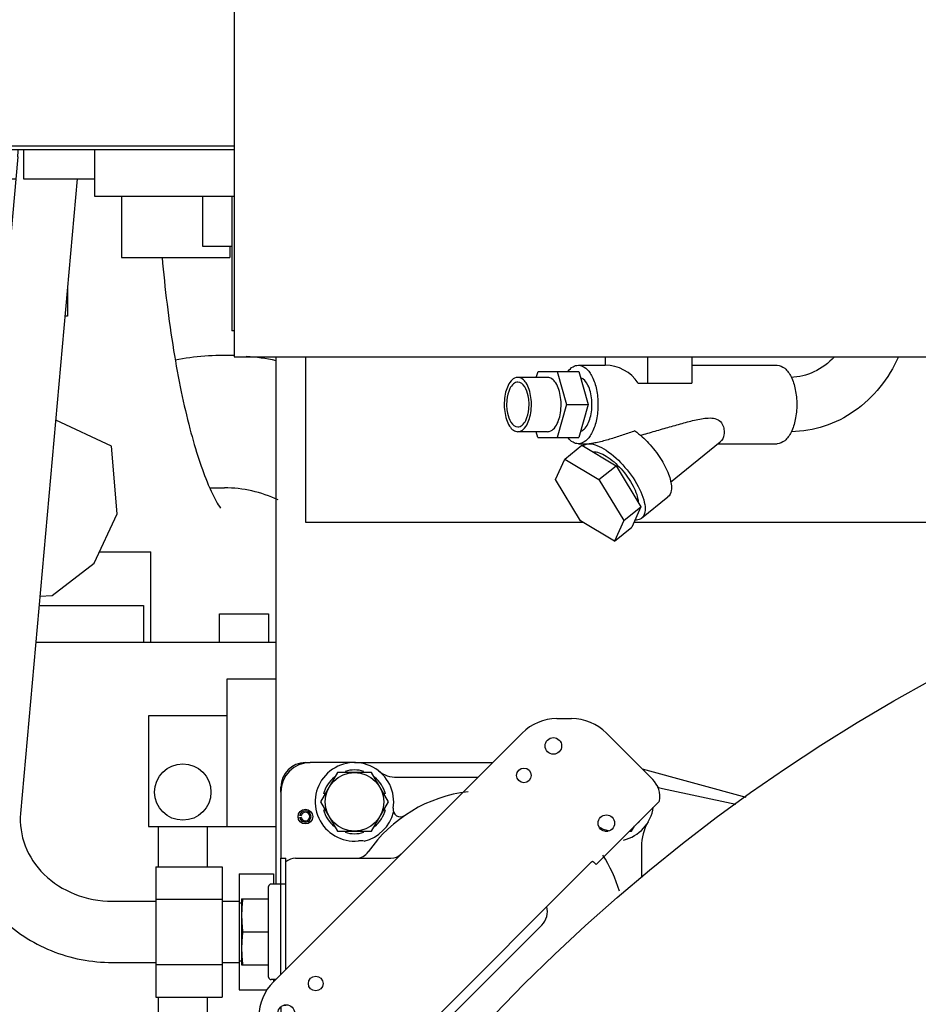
# Model space of a CAD drawing. Header units: millimetres. Extents: x 0 to 1189, y 0 to 841.
# Tile 40 of 106: x 109 to 128, y 625 to 645. Entities that reach past the tile are written whole.
import ezdxf

# ---------------------------------------------------------------- set-up
doc = ezdxf.new("R2010")
doc.units = ezdxf.units.MM
doc.header["$LTSCALE"] = 65.395
for name, color, linetype in [('1907_111013_03_PBL693', 7, 'CONTINUOUS'), ('1907_731000_02_SIMPLE1_D_ABL607', 7, 'CONTINUOUS'), ('1907_731000_02_SIMPLE1_T1_D_PBL608', 7, 'CONTINUOUS'), ('1907_733000_06_SIMPLE1_A_ABL596', 7, 'CONTINUOUS'), ('1907_733000_06_SIMPLE1_T3_A_PBL647', 7, 'CONTINUOUS'), ('1907_765000_04_SIMPLE1_A_ABL613', 7, 'CONTINUOUS'), ('1907_765000_04_SIMPLE1_T1_A_PBL614', 7, 'CONTINUOUS'), ('1907_884603_01_PBL694', 7, 'CONTINUOUS'), ('32007_040000_TLKS_KS_V_ABL588', 7, 'CONTINUOUS'), ('32007_041000_TLKS_KS_V_ABL589', 7, 'CONTINUOUS'), ('32007_042000_TLKS_KS_TL_V_ABL615', 7, 'CONTINUOUS'), ('32007_060000_TLKS_KGS_V_ABL600', 7, 'CONTINUOUS'), ('32007_061000_TLKS_KGS_V_ABL601', 7, 'CONTINUOUS'), ('32007_723600_04_SIMPLE1_T1_X_PBL699', 7, 'CONTINUOUS'), ('32007_723600_04_SIMPLE1_X_ABL698', 7, 'CONTINUOUS'), ('32007_724700_03_SIMPLE1_T1_X_PBL685', 7, 'CONTINUOUS'), ('32007_724700_03_SIMPLE1_X_ABL684', 7, 'CONTINUOUS'), ('32007_728000_02_SIMPLE1_T1_X_PBL617', 7, 'CONTINUOUS'), ('32007_728000_02_SIMPLE1_X_ABL616', 7, 'CONTINUOUS'), ('32007_833000_04_SIMPLE1_T2_X_PBL700', 7, 'CONTINUOUS'), ('32007_833000_04_SIMPLE1_X#AF2_ABL652', 7, 'CONTINUOUS'), ('32007_839200_02_SIMPLE1_T1_X_PBL714', 7, 'CONTINUOUS'), ('32007_839200_02_SIMPLE1_X_ABL713', 7, 'CONTINUOUS'), ('32007_849400_04_SIMPLE1_T2_X_PBL705', 7, 'CONTINUOUS'), ('32007_849400_04_SIMPLE1_X_ABL704', 7, 'CONTINUOUS'), ('32097_000000_TLKS_MARKETING_ABL572', 7, 'CONTINUOUS'), ('32097_030000_TLKS_ABL690', 7, 'CONTINUOUS'), ('32097_030000_TLKS_V_ABL573', 7, 'CONTINUOUS'), ('32097_100000_TLKS_V_ABL574', 7, 'CONTINUOUS'), ('32097_111000_01_SIMPLE1_T1_X_PBL587', 7, 'CONTINUOUS'), ('32097_111000_01_SIMPLE1_X_ABL586', 7, 'CONTINUOUS'), ('32097_300000_TLKS_V_ABL633', 7, 'CONTINUOUS'), ('32097_400000_TLKS_V_ABL671', 7, 'CONTINUOUS'), ('32097_481000_02_SIMPLE1_T1_X_PBL673', 7, 'CONTINUOUS'), ('32097_481000_02_SIMPLE1_X_ABL672', 7, 'CONTINUOUS'), ('32097_700000_TLKS_V_ABL644', 7, 'CONTINUOUS'), ('32097_800000_TLKS_ABL691', 7, 'CONTINUOUS'), ('32097_800000_TLKS_V_ABL651', 7, 'CONTINUOUS'), ('34007_390700_01_SIMPLE1_T1_X_PBL636', 7, 'CONTINUOUS'), ('34007_390700_01_SIMPLE1_X#AF0_ABL634', 7, 'CONTINUOUS'), ('34007_884500_01#AF0_ABL692', 7, 'CONTINUOUS'), ('D7603-A33X39-CU_PBL710', 7, 'CONTINUOUS'), ('D910-M33X2_PBL706', 7, 'CONTINUOUS'), ('I4017-M16X55_PBL696', 7, 'CONTINUOUS'), ('I4017-M16X55_PBL697', 7, 'CONTINUOUS'), ('I4017-M16X55_PBL711', 7, 'CONTINUOUS'), ('I8752-6X45_PBL695', 7, 'CONTINUOUS'), ('I8752-6X45_PBL712', 7, 'CONTINUOUS'), ('N6003-17X26-5_PBL1772', 7, 'CONTINUOUS'), ('N6003-17X26-5_PBL1773', 7, 'CONTINUOUS'), ('N6003-17X26-5_PBL1774', 7, 'CONTINUOUS'), ('right_2_VBL571', 7, 'CONTINUOUS')]:
    doc.layers.add(name, color=color, linetype=linetype)

# ---------------------------------------------------------------- blocks, each defined once
blk = doc.blocks.new('32097_111000_01_SIMPLE1_T1_X_PBL587', base_point=(145, 619.625))
at = {"layer": '32097_111000_01_SIMPLE1_T1_X_PBL587', "color": 7, "linetype": 'Continuous'}
for p, q in [((113.6, 641.5), (113.6, 638.75)), ((113.65, 638.75), (113.6, 638.75)), ((114.5, 638.225), (114.5, 627.475))]:
    blk.add_line(p, q, dxfattribs=at)
blk = doc.blocks.new('32097_111000_01_SIMPLE1_X_ABL586', base_point=(145, 619.625))
at = {"layer": '32097_111000_01_SIMPLE1_T1_X_PBL587'}
blk.add_blockref('32097_111000_01_SIMPLE1_T1_X_PBL587', (145, 619.625), dxfattribs=at)
blk = doc.blocks.new('32097_100000_TLKS_V_ABL574', base_point=(151.375, 606.087))
at = {"layer": '32097_111000_01_SIMPLE1_X_ABL586'}
blk.add_blockref('32097_111000_01_SIMPLE1_X_ABL586', (145, 619.625), dxfattribs=at)
blk = doc.blocks.new('34007_390700_01_SIMPLE1_T1_X_PBL636', base_point=(103.72, 628.687))
at = {"layer": '34007_390700_01_SIMPLE1_T1_X_PBL636', "color": 7, "linetype": 'Continuous'}
blk.add_line((114.5, 632.395), (109.604, 632.395), dxfattribs=at)
blk = doc.blocks.new('34007_390700_01_SIMPLE1_X#AF0_ABL634', base_point=(103.72, 644.902))
at = {"layer": '34007_390700_01_SIMPLE1_T1_X_PBL636'}
blk.add_blockref('34007_390700_01_SIMPLE1_T1_X_PBL636', (103.72, 628.687), dxfattribs=at)
blk = doc.blocks.new('32097_300000_TLKS_V_ABL633', base_point=(103.72, 644.902))
at = {"layer": '34007_390700_01_SIMPLE1_X#AF0_ABL634'}
blk.add_blockref('34007_390700_01_SIMPLE1_X#AF0_ABL634', (103.72, 644.902), dxfattribs=at)
blk = doc.blocks.new('32007_724700_03_SIMPLE1_T1_X_PBL685', base_point=(139.938, 662.875))
at = {"layer": '32007_724700_03_SIMPLE1_T1_X_PBL685', "color": 7, "linetype": 'Continuous'}
for p, q in [((113.65, 676.6), (113.65, 638.225)), ((106.6, 642.525), (113.65, 642.525)), ((106.6, 642.45), (113.65, 642.45)), ((113.65, 638.225), (156.325, 638.225))]:
    blk.add_line(p, q, dxfattribs=at)
blk = doc.blocks.new('32007_724700_03_SIMPLE1_X_ABL684', base_point=(139.9375, 662.875))
at = {"layer": '32007_724700_03_SIMPLE1_T1_X_PBL685'}
blk.add_blockref('32007_724700_03_SIMPLE1_T1_X_PBL685', (139.9375, 662.875), dxfattribs=at)
blk = doc.blocks.new('32097_700000_TLKS_V_ABL644', base_point=(135.887, 694.725))
at = {"layer": '32007_724700_03_SIMPLE1_X_ABL684'}
blk.add_blockref('32007_724700_03_SIMPLE1_X_ABL684', (139.938, 662.875), dxfattribs=at)
blk = doc.blocks.new('32007_833000_04_SIMPLE1_T2_X_PBL700', base_point=(112.946, 638.319))
at = {"layer": '32007_833000_04_SIMPLE1_T2_X_PBL700', "color": 7, "linetype": 'Continuous'}
for p, q in [((111.35, 641.5), (111.35, 640.25)), ((113, 641.5), (113, 640.48)), ((113, 640.48), (113.6, 640.48)), ((113.56, 640.48), (113.56, 640.25)), ((111.35, 640.25), (113.56, 640.25)), ((113.15, 635.551), (113.45, 635.551))]:
    blk.add_line(p, q, dxfattribs=at)
for centre, radius, start, end in [((113.45, 633), 5.25, 87.8161, 101.005), ((113.45, 633), 5.25, 78.4463, 85.1494), ((113.45, 633.001), 2.55, 64.6493, 90)]:
    blk.add_arc(centre, radius, start, end, dxfattribs=at)
blk.add_open_spline([(112.178, 640.25), (112.234, 639.615), (112.345, 638.697), (112.558, 637.535), (112.73, 636.789), (112.914, 636.156), (113.093, 635.662), (113.245, 635.337), (113.336, 635.181), (113.369, 635.138)], degree=3, knots=[0, 0, 0, 0, 0.361936, 0.524447, 0.670548, 0.796635, 0.898172, 0.968904, 1, 1, 1, 1], dxfattribs=at)
blk = doc.blocks.new('32007_833000_04_SIMPLE1_X#AF2_ABL652', base_point=(105.821, 654.769))
at = {"layer": '32007_833000_04_SIMPLE1_T2_X_PBL700'}
blk.add_blockref('32007_833000_04_SIMPLE1_T2_X_PBL700', (112.946, 638.319), dxfattribs=at)
blk = doc.blocks.new('32097_800000_TLKS_V_ABL651', base_point=(105.821, 654.769))
at = {"layer": '32007_833000_04_SIMPLE1_X#AF2_ABL652'}
blk.add_blockref('32007_833000_04_SIMPLE1_X#AF2_ABL652', (105.821, 654.769), dxfattribs=at)
blk = doc.blocks.new('32097_481000_02_SIMPLE1_T1_X_PBL673', base_point=(107.808, 632.35))
at = {"layer": '32097_481000_02_SIMPLE1_T1_X_PBL673', "color": 7, "linetype": 'Continuous'}
for p, q in [((103.05, 644.2), (103.05, 641.845)), ((106.245, 644.2), (106.612, 642.525)), ((104.793, 642.954), (106.141, 633.364)), ((103.3, 642.85), (103.307, 642.746)), ((103.307, 642.746), (104.655, 633.156)), ((106.628, 642.45), (107.056, 640.497)), ((107.14, 642.45), (107.544, 640.603)), ((103.434, 641.845), (103.05, 641.845)), ((106.761, 641.845), (104.949, 641.845)), ((105.55, 641.687), (105.55, 641.845)), ((106.05, 641.687), (106.05, 641.845)), ((106.1, 641.845), (106.1, 639.355)), ((109.193, 641.845), (107.272, 641.845)), ((108.6, 641.845), (108.6, 635.207)), ((109.05, 641.845), (109.05, 640.246)), ((105.05, 641.124), (105.427, 641.488)), ((105.136, 640.512), (105.775, 641.128)), ((102.772, 638.925), (103.716, 639.837)), ((110.25, 639.63), (110.25, 639.05)), ((106.1, 639.355), (108.6, 639.355)), ((107.003, 639.355), (107.079, 638.925)), ((108.018, 639.355), (108.094, 638.925)), ((103.492, 638.925), (103.802, 639.225)), ((101.75, 638.925), (101.75, 636.425)), ((101.75, 638.925), (103.844, 638.925)), ((108.6, 638.925), (105.359, 638.925)), ((110.25, 639.05), (110.198, 639.05)), ((101.115, 638.35), (101.75, 638.35)), ((104.025, 637.639), (104.025, 636.425)), ((101.115, 636.95), (101.75, 636.95)), ((101.75, 636.425), (104.196, 636.425)), ((108.6, 636.425), (105.71, 636.425)), ((107.52, 636.425), (108.23, 632.395)), ((108.535, 636.425), (108.6, 636.057)), ((106.27, 633.129), (107.845, 632.395)), ((113.5, 631.65), (113.5, 628.65)), ((114.5, 631.65), (113.5, 631.65)), ((111.9, 630.9), (111.9, 628.65)), ((113.5, 630.9), (111.9, 630.9)), ((111.9, 628.65), (114.5, 628.65)), ((112.1, 628.65), (112.1, 627.828)), ((113.1, 628.65), (113.1, 627.828)), ((112.1, 625.17), (112.1, 625.033)), ((113.1, 625.17), (113.1, 625.033)), ((109.543, 623.992), (109.744, 622.66)), ((111.568, 623.558), (109.698, 622.548)), ((110.606, 623.647), (110.691, 623.085)), ((109.744, 622.66), (109.747, 622.639)), ((112.043, 622.679), (110.261, 621.716)), ((112.5, 622), (114.5, 622)), ((111.625, 621.5), (114.5, 621.5)), ((111.625, 620.5), (112.49, 620.5)), ((114.24, 620.5), (114.5, 620.5))]:
    blk.add_line(p, q, dxfattribs=at)
blk.add_circle((112.6, 629.35), 0.575, dxfattribs=at)
for centre, radius, start, end in [((104.05, 642.85), 0.75, 8, 180), ((107.3, 640.55), 1, 116.9054, 87.8226), ((107.3, 640.55), 0.25, 192.3487, 12.3427), ((111.202, 622.88), 1.474, 189.4239, 191.693), ((109.906, 621.73), 0.783, 155.4639, 161.8156)]:
    blk.add_arc(centre, radius, start, end, dxfattribs=at)
for points, knots in [([(105.427, 641.488), (105.466, 641.525), (105.514, 641.587), (105.55, 641.661), (105.55, 641.687)], [0, 0, 0, 0, 0.67835, 1, 1, 1, 1]), ([(105.775, 641.128), (105.815, 641.167), (105.955, 641.323), (106.05, 641.533), (106.05, 641.687)], [0, 0, 0, 0, 0.267918, 1, 1, 1, 1]), ([(106.141, 633.364), (106.149, 633.301), (106.181, 633.212), (106.245, 633.141), (106.27, 633.129)], [0, 0, 0, 0, 0.703491, 1, 1, 1, 1]), ([(104.655, 633.156), (104.665, 633.088), (104.716, 632.821), (104.825, 632.565), (104.935, 632.394)], [0, 0, 0, 0, 0.251801, 1, 1, 1, 1]), ([(112.1, 625.033), (112.1, 624.698), (112.03, 624.225), (111.781, 623.746), (111.635, 623.595), (111.568, 623.558)], [0, 0, 0, 0, 0.622832, 0.857679, 1, 1, 1, 1]), ([(113.1, 625.033), (113.1, 624.785), (113.062, 624.357), (112.908, 623.781), (112.641, 623.193), (112.308, 622.822), (112.043, 622.679)], [0, 0, 0, 0, 0.27714, 0.476218, 0.663117, 1, 1, 1, 1]), ([(113.1, 625.033), (113.1, 624.793), (113.06, 624.329), (112.882, 623.692), (112.604, 623.179), (112.336, 622.928), (112.194, 622.851)], [0, 0, 0, 0, 0.292764, 0.565662, 0.803232, 1, 1, 1, 1]), ([(109.698, 622.548), (109.593, 622.492), (109.393, 622.358), (109.243, 622.164), (109.194, 622.055)], [0, 0, 0, 0, 0.499459, 1, 1, 1, 1]), ([(111.225, 622.237), (111.293, 622.199), (111.6, 622.06), (111.942, 622.003), (112.2, 622)], [0, 0, 0, 0, 0.231449, 1, 1, 1, 1]), ([(110.085, 621.817), (110.108, 621.793), (110.167, 621.76), (110.286, 621.702), (110.443, 621.648), (110.636, 621.598), (110.897, 621.548), (111.227, 621.51), (111.492, 621.5), (111.625, 621.5)], [0, 0, 0, 0, 0.062361, 0.124867, 0.249858, 0.374886, 0.499925, 0.749952, 1, 1, 1, 1]), ([(109.441, 621.052), (109.561, 620.948), (109.862, 620.779), (110.593, 620.555), (111.202, 620.5), (111.625, 620.5)], [0, 0, 0, 0, 0.208372, 0.445148, 1, 1, 1, 1])]:
    blk.add_open_spline(points, degree=3, knots=knots, dxfattribs=at)
blk = doc.blocks.new('32097_481000_02_SIMPLE1_X_ABL672', base_point=(107.8075, 632.35))
at = {"layer": '32097_481000_02_SIMPLE1_T1_X_PBL673'}
blk.add_blockref('32097_481000_02_SIMPLE1_T1_X_PBL673', (107.8075, 632.35), dxfattribs=at)
blk = doc.blocks.new('32097_400000_TLKS_V_ABL671', base_point=(107.8075, 632.35))
at = {"layer": '32097_481000_02_SIMPLE1_X_ABL672'}
blk.add_blockref('32097_481000_02_SIMPLE1_X_ABL672', (107.8075, 632.35), dxfattribs=at)
blk = doc.blocks.new('32097_030000_TLKS_V_ABL573', base_point=(144.72, 640.937))
at = {"layer": '32097_100000_TLKS_V_ABL574'}
blk.add_blockref('32097_100000_TLKS_V_ABL574', (151.375, 606.087), dxfattribs=at)
at = {"layer": '32097_300000_TLKS_V_ABL633'}
blk.add_blockref('32097_300000_TLKS_V_ABL633', (103.72, 644.902), dxfattribs=at)
at = {"layer": '32097_400000_TLKS_V_ABL671'}
blk.add_blockref('32097_400000_TLKS_V_ABL671', (107.808, 632.35), dxfattribs=at)
at = {"layer": '32097_700000_TLKS_V_ABL644'}
blk.add_blockref('32097_700000_TLKS_V_ABL644', (135.887, 694.725), dxfattribs=at)
at = {"layer": '32097_800000_TLKS_V_ABL651'}
blk.add_blockref('32097_800000_TLKS_V_ABL651', (105.821, 654.769), dxfattribs=at)
blk = doc.blocks.new('1907_733000_06_SIMPLE1_T3_A_PBL647', base_point=(103.103, 619.837))
at = {"layer": '1907_733000_06_SIMPLE1_T3_A_PBL647', "color": 7, "linetype": 'Continuous'}
for p, q in [((99.603, 626.756), (99.85, 627.925)), ((99.85, 627.925), (107.77, 627.925)), ((108.017, 626.756), (107.77, 627.925)), ((98.909, 623.594), (98.909, 626.756)), ((98.909, 626.756), (108.71, 626.756)), ((108.71, 623.594), (108.71, 626.756)), ((98.86, 615.5), (98.86, 623.594)), ((98.86, 623.594), (108.76, 623.594)), ((108.76, 621.894), (108.76, 623.594)), ((108.76, 615.5), (108.76, 620.264)), ((98.86, 615.5), (105.225, 615.5)), ((99.31, 613.55), (99.31, 615.5)), ((108.76, 615.5), (106.275, 615.5)), ((108.31, 613.55), (108.31, 615.5)), ((97.573, 613.55), (97.573, 613.02)), ((105.405, 613.55), (97.573, 613.55)), ((110.047, 613.55), (106.155, 613.55)), ((110.047, 613.55), (110.047, 613.02)), ((97.573, 613.02), (105.405, 613.02)), ((97.605, 613.02), (97.605, 613)), ((105.9, 613.02), (110.047, 613.02)), ((110.015, 613.02), (110.015, 613)), ((95.81, 612.75), (95.81, 613)), ((95.81, 613), (105.405, 613)), ((97.56, 613), (97.56, 612.75)), ((106.155, 613), (111.195, 613)), ((110.06, 613), (110.06, 611.75)), ((111.195, 612.286), (111.195, 613)), ((95.01, 612.75), (95.01, 611.75)), ((99.137, 612.75), (95.01, 612.75)), ((97.449, 611.781), (97.449, 612.75)), ((99.137, 612), (99.137, 612.75)), ((102.018, 612), (105.15, 612)), ((106.4, 612), (108.483, 612)), ((108.483, 611.75), (108.483, 612)), ((110.06, 612), (110.831, 612)), ((97.318, 611.75), (95.01, 611.75)), ((105.15, 611.75), (102.088, 611.75)), ((110.06, 611.75), (106.4, 611.75))]:
    blk.add_line(p, q, dxfattribs=at)
blk = doc.blocks.new('1907_733000_06_SIMPLE1_A_ABL596', base_point=(104.625, 610.873))
at = {"layer": '1907_733000_06_SIMPLE1_T3_A_PBL647'}
blk.add_blockref('1907_733000_06_SIMPLE1_T3_A_PBL647', (103.103, 619.837), dxfattribs=at)
blk = doc.blocks.new('1907_731000_02_SIMPLE1_T1_D_PBL608', base_point=(145, 600))
at = {"layer": '1907_731000_02_SIMPLE1_T1_D_PBL608', "color": 7, "linetype": 'Continuous'}
blk.add_circle((145, 600), 35.975, dxfattribs=at)
blk = doc.blocks.new('1907_731000_02_SIMPLE1_D_ABL607', base_point=(145, 600))
at = {"layer": '1907_731000_02_SIMPLE1_T1_D_PBL608'}
blk.add_blockref('1907_731000_02_SIMPLE1_T1_D_PBL608', (145, 600), dxfattribs=at)
blk = doc.blocks.new('32007_041000_TLKS_KS_V_ABL589', base_point=(136.92, 625.125))
at = {"layer": '1907_731000_02_SIMPLE1_D_ABL607'}
blk.add_blockref('1907_731000_02_SIMPLE1_D_ABL607', (145, 600), dxfattribs=at)
at = {"layer": '1907_733000_06_SIMPLE1_A_ABL596'}
blk.add_blockref('1907_733000_06_SIMPLE1_A_ABL596', (104.625, 610.873), dxfattribs=at)
blk = doc.blocks.new('32007_728000_02_SIMPLE1_T1_X_PBL617', base_point=(100.013, 657.525))
at = {"layer": '32007_728000_02_SIMPLE1_T1_X_PBL617', "color": 7, "linetype": 'Continuous'}
for p, q in [((109.35, 642.45), (109.35, 641.85)), ((109.35, 641.85), (110.8, 641.85))]:
    blk.add_line(p, q, dxfattribs=at)
blk = doc.blocks.new('32007_728000_02_SIMPLE1_X_ABL616', base_point=(100.013, 657.525))
at = {"layer": '32007_728000_02_SIMPLE1_T1_X_PBL617'}
blk.add_blockref('32007_728000_02_SIMPLE1_T1_X_PBL617', (100.013, 657.525), dxfattribs=at)
blk = doc.blocks.new('32007_723600_04_SIMPLE1_T1_X_PBL699', base_point=(133.875, 657.975))
at = {"layer": '32007_723600_04_SIMPLE1_T1_X_PBL699', "color": 7, "linetype": 'Continuous'}
for p, q in [((110.8, 642.45), (110.8, 641.5)), ((110.8, 641.5), (113.65, 641.5)), ((115.1, 638.225), (115.1, 634.85)), ((115.1, 634.85), (120.758, 634.85)), ((121.798, 634.85), (132.06, 634.85))]:
    blk.add_line(p, q, dxfattribs=at)
blk = doc.blocks.new('32007_723600_04_SIMPLE1_X_ABL698', base_point=(133.875, 657.975))
at = {"layer": '32007_723600_04_SIMPLE1_T1_X_PBL699'}
blk.add_blockref('32007_723600_04_SIMPLE1_T1_X_PBL699', (133.875, 657.975), dxfattribs=at)
blk = doc.blocks.new('32007_849400_04_SIMPLE1_T2_X_PBL705', base_point=(111.244, 633.81))
at = {"layer": '32007_849400_04_SIMPLE1_T2_X_PBL705', "color": 7, "linetype": 'Continuous'}
for p, q in [((109.234, 642.301), (108.048, 629.026)), ((110.448, 641.85), (109.293, 628.915)), ((112.05, 627.828), (112.05, 625.17)), ((112.05, 627.828), (113.4, 627.828)), ((113.4, 627.828), (113.4, 625.17)), ((113.75, 627.683), (113.75, 625.315)), ((113.75, 627.683), (114.45, 627.683)), ((114.45, 627.683), (114.45, 627.475)), ((111.162, 627.125), (112.05, 627.125)), ((112.05, 627.165), (113.4, 627.165)), ((113.4, 627.125), (113.75, 627.125)), ((113.75, 627.092), (113.8, 627.092)), ((111.162, 625.875), (112.05, 625.875)), ((113.4, 625.875), (113.75, 625.875)), ((113.75, 625.908), (113.8, 625.908)), ((112.05, 625.835), (113.4, 625.835)), ((114.45, 625.525), (114.45, 625.485)), ((113.75, 625.315), (114.315, 625.315)), ((112.05, 625.17), (113.4, 625.17))]:
    blk.add_line(p, q, dxfattribs=at)
blk.add_arc((99.781, 643.144), 9.491, 354.9036, 355.8014, dxfattribs=at)
for points, knots in [([(108.048, 629.026), (108.012, 628.626), (108.126, 627.792), (108.818, 626.736), (109.89, 626.037), (110.739, 625.875), (111.162, 625.875)], [0, 0, 0, 0, 0.243605, 0.490596, 0.74319, 1, 1, 1, 1]), ([(109.293, 628.915), (109.273, 628.694), (109.34, 628.226), (109.747, 627.626), (110.389, 627.22), (110.903, 627.125), (111.162, 627.125)], [0, 0, 0, 0, 0.230309, 0.471902, 0.730268, 1, 1, 1, 1])]:
    blk.add_open_spline(points, degree=3, knots=knots, dxfattribs=at)
blk = doc.blocks.new('32007_849400_04_SIMPLE1_X_ABL704', base_point=(111.244, 633.81))
at = {"layer": '32007_849400_04_SIMPLE1_T2_X_PBL705'}
blk.add_blockref('32007_849400_04_SIMPLE1_T2_X_PBL705', (111.244, 633.81), dxfattribs=at)
blk = doc.blocks.new('32007_839200_02_SIMPLE1_T1_X_PBL714', base_point=(123.172, 636.344))
at = {"layer": '32007_839200_02_SIMPLE1_T1_X_PBL714', "color": 7, "linetype": 'Continuous'}
for p, q in [((121.21, 638.225), (121.21, 638.05)), ((122.077, 638.225), (122.077, 637.685)), ((122.98, 638.225), (122.98, 637.685)), ((119.807, 637.804), (119.842, 637.925)), ((119.842, 637.925), (120.671, 637.925)), ((120.232, 637.925), (120.426, 637.25)), ((120.665, 638.05), (121.211, 638.05)), ((120.671, 637.925), (120.866, 637.25)), ((122.98, 638.05), (124.718, 638.05)), ((120.036, 637.804), (119.431, 637.804)), ((121.882, 637.685), (122.98, 637.685)), ((120.426, 637.25), (120.231, 636.575)), ((120.426, 637.25), (120.866, 637.25)), ((120.866, 637.25), (120.671, 636.575)), ((120.036, 636.696), (119.431, 636.696)), ((119.841, 636.575), (119.806, 636.696)), ((119.841, 636.575), (120.671, 636.575)), ((120.386, 636.138), (120.737, 636.422)), ((120.665, 636.45), (120.886, 636.45)), ((120.737, 636.422), (121.435, 636.002)), ((120.759, 636.41), (120.809, 636.45)), ((122.546, 635.669), (123.557, 636.486)), ((123.513, 636.45), (124.718, 636.45)), ((120.198, 635.72), (120.386, 636.138)), ((120.386, 636.138), (121.083, 635.719)), ((121.083, 635.719), (121.435, 636.002)), ((121.435, 636.002), (121.941, 635.167)), ((120.706, 634.881), (120.198, 635.72)), ((121.083, 635.719), (121.59, 634.883)), ((121.954, 634.932), (122.49, 635.365)), ((121.59, 634.883), (121.941, 635.167)), ((121.941, 635.167), (121.752, 634.748)), ((121.401, 634.464), (120.706, 634.881)), ((121.59, 634.883), (121.401, 634.464)), ((121.401, 634.464), (121.752, 634.748))]:
    blk.add_line(p, q, dxfattribs=at)
for centre, radius, start, end in [((120.86, 636.286), 0.159, 128.9553, 129.3731), ((120.885, 636.16), 0.289, 89.8565, 90.3082)]:
    blk.add_arc(centre, radius, start, end, dxfattribs=at)
blk.add_ellipse((121.211, 637.25), major_axis=(0.8, 0), ratio=1, start_param=0.574899, end_param=1.570791, dxfattribs=at)
for points, knots in [([(125.884, 638.223), (125.766, 638.096), (125.495, 637.888), (125.16, 637.807), (125.001, 637.804)], [0, 0, 0, 0, 0.52105, 1, 1, 1, 1]), ([(127.19, 638.22), (127.092, 638), (126.841, 637.587), (126.32, 637.094), (125.692, 636.775), (125.231, 636.698), (125.003, 636.696)], [0, 0, 0, 0, 0.257789, 0.509631, 0.756308, 1, 1, 1, 1]), ([(120.456, 637.932), (120.484, 637.966), (120.545, 638.025), (120.627, 638.05), (120.665, 638.05)], [0, 0, 0, 0, 0.542295, 1, 1, 1, 1]), ([(120.665, 638.05), (120.72, 638.05), (120.845, 637.99), (120.966, 637.803), (121.047, 637.547), (121.065, 637.353), (121.065, 637.25)], [0, 0, 0, 0, 0.171136, 0.39614, 0.680402, 1, 1, 1, 1]), ([(124.718, 638.05), (124.773, 638.05), (124.898, 637.99), (125.019, 637.803), (125.1, 637.547), (125.118, 637.353), (125.118, 637.25)], [0, 0, 0, 0, 0.171136, 0.39614, 0.680402, 1, 1, 1, 1]), ([(119.292, 637.73), (119.228, 637.656), (119.153, 637.442), (119.145, 637.168), (119.193, 636.948), (119.251, 636.816), (119.329, 636.723), (119.399, 636.696), (119.431, 636.696)], [0, 0, 0, 0, 0.24942, 0.552752, 0.696548, 0.820632, 0.920013, 1, 1, 1, 1]), ([(119.431, 637.707), (119.399, 637.707), (119.328, 637.673), (119.243, 637.541), (119.204, 637.376), (119.2, 637.205), (119.221, 637.01), (119.313, 636.793), (119.431, 636.793)], [0, 0, 0, 0, 0.08734, 0.202171, 0.426955, 0.551308, 0.672987, 1, 1, 1, 1]), ([(119.431, 637.804), (119.418, 637.804), (119.365, 637.797), (119.319, 637.761), (119.292, 637.73)], [0, 0, 0, 0, 0.227673, 1, 1, 1, 1]), ([(119.569, 636.77), (119.633, 636.844), (119.708, 637.058), (119.716, 637.332), (119.668, 637.552), (119.61, 637.684), (119.532, 637.777), (119.462, 637.804), (119.431, 637.804)], [0, 0, 0, 0, 0.24942, 0.552752, 0.696548, 0.820632, 0.920013, 1, 1, 1, 1]), ([(119.431, 636.793), (119.462, 636.793), (119.534, 636.827), (119.619, 636.959), (119.658, 637.124), (119.661, 637.295), (119.64, 637.49), (119.548, 637.707), (119.431, 637.707)], [0, 0, 0, 0, 0.08734, 0.202171, 0.426955, 0.551308, 0.672987, 1, 1, 1, 1]), ([(120.175, 636.77), (120.238, 636.844), (120.313, 637.058), (120.321, 637.332), (120.274, 637.552), (120.215, 637.684), (120.138, 637.777), (120.067, 637.804), (120.036, 637.804)], [0, 0, 0, 0, 0.249417, 0.552748, 0.696543, 0.820629, 0.920012, 1, 1, 1, 1]), ([(120.803, 636.77), (120.862, 636.839), (120.936, 637.036), (120.951, 637.292), (120.915, 637.505), (120.859, 637.666), (120.777, 637.774), (120.71, 637.796)], [0, 0, 0, 0, 0.241516, 0.537317, 0.68174, 0.810654, 1, 1, 1, 1]), ([(121.065, 637.25), (121.065, 637.147), (121.047, 636.953), (120.966, 636.697), (120.845, 636.51), (120.72, 636.45), (120.665, 636.45)], [0, 0, 0, 0, 0.319598, 0.60386, 0.828864, 1, 1, 1, 1]), ([(125.118, 637.25), (125.118, 637.147), (125.1, 636.953), (125.019, 636.697), (124.898, 636.51), (124.773, 636.45), (124.718, 636.45)], [0, 0, 0, 0, 0.319598, 0.60386, 0.828864, 1, 1, 1, 1]), ([(121.928, 636.622), (122.029, 636.65), (122.228, 636.708), (122.524, 636.794), (122.814, 636.876), (123.053, 636.937), (123.243, 636.971), (123.381, 636.98), (123.515, 636.952), (123.606, 636.857), (123.638, 636.743), (123.639, 636.614), (123.6, 636.521), (123.557, 636.486)], [0, 0, 0, 0, 0.146378, 0.289793, 0.43028, 0.567542, 0.634574, 0.699752, 0.761397, 0.819007, 0.873339, 0.922325, 1, 1, 1, 1]), ([(119.431, 636.696), (119.443, 636.696), (119.496, 636.703), (119.542, 636.739), (119.569, 636.77)], [0, 0, 0, 0, 0.227673, 1, 1, 1, 1]), ([(120.036, 636.696), (120.048, 636.696), (120.102, 636.703), (120.148, 636.739), (120.175, 636.77)], [0, 0, 0, 0, 0.227672, 1, 1, 1, 1]), ([(120.709, 636.703), (120.717, 636.706), (120.753, 636.721), (120.783, 636.748), (120.803, 636.77)], [0, 0, 0, 0, 0.228795, 1, 1, 1, 1]), ([(121.819, 636.713), (121.739, 636.684), (121.577, 636.628), (121.333, 636.55), (121.131, 636.493), (120.982, 636.461), (120.915, 636.45), (120.886, 636.45)], [0, 0, 0, 0, 0.263252, 0.529036, 0.790899, 0.910029, 1, 1, 1, 1]), ([(121.819, 636.713), (121.92, 636.639), (122.11, 636.464), (122.342, 636.165), (122.505, 635.86), (122.562, 635.649), (122.562, 635.556)], [0, 0, 0, 0, 0.265502, 0.546275, 0.802055, 1, 1, 1, 1]), ([(120.665, 636.45), (120.627, 636.45), (120.545, 636.475), (120.484, 636.534), (120.456, 636.568)], [0, 0, 0, 0, 0.457705, 1, 1, 1, 1]), ([(120.759, 636.41), (120.767, 636.416), (120.804, 636.44), (120.85, 636.449), (120.883, 636.449)], [0, 0, 0, 0, 0.234994, 1, 1, 1, 1]), ([(120.886, 636.449), (120.939, 636.449), (121.062, 636.417), (121.322, 636.271), (121.633, 635.976), (121.879, 635.619), (122, 635.323), (122.026, 635.184), (122.026, 635.122)], [0, 0, 0, 0, 0.08752, 0.200751, 0.482407, 0.774576, 0.899421, 1, 1, 1, 1]), ([(120.967, 636.285), (121.008, 636.288), (121.102, 636.269), (121.305, 636.164), (121.552, 635.939), (121.751, 635.661), (121.855, 635.426), (121.881, 635.314), (121.885, 635.263)], [0, 0, 0, 0, 0.083544, 0.192822, 0.470269, 0.76549, 0.894399, 1, 1, 1, 1]), ([(122.562, 635.556), (122.562, 635.535), (122.558, 635.467), (122.528, 635.396), (122.49, 635.365)], [0, 0, 0, 0, 0.29446, 1, 1, 1, 1]), ([(122.026, 635.122), (122.026, 635.102), (122.022, 635.034), (121.992, 634.963), (121.954, 634.932)], [0, 0, 0, 0, 0.29446, 1, 1, 1, 1]), ([(121.954, 634.932), (121.945, 634.925), (121.906, 634.899), (121.856, 634.892), (121.82, 634.893)], [0, 0, 0, 0, 0.233169, 1, 1, 1, 1])]:
    blk.add_open_spline(points, degree=3, knots=knots, dxfattribs=at)
blk = doc.blocks.new('32007_839200_02_SIMPLE1_X_ABL713', base_point=(123.172, 636.344))
at = {"layer": '32007_839200_02_SIMPLE1_T1_X_PBL714'}
blk.add_blockref('32007_839200_02_SIMPLE1_T1_X_PBL714', (123.172, 636.344), dxfattribs=at)
blk = doc.blocks.new('32007_042000_TLKS_KS_TL_V_ABL615', base_point=(141.513, 679.636))
at = {"layer": '32007_723600_04_SIMPLE1_X_ABL698'}
blk.add_blockref('32007_723600_04_SIMPLE1_X_ABL698', (133.875, 657.975), dxfattribs=at)
at = {"layer": '32007_728000_02_SIMPLE1_X_ABL616'}
blk.add_blockref('32007_728000_02_SIMPLE1_X_ABL616', (100.013, 657.525), dxfattribs=at)
at = {"layer": '32007_839200_02_SIMPLE1_X_ABL713'}
blk.add_blockref('32007_839200_02_SIMPLE1_X_ABL713', (123.172, 636.344), dxfattribs=at)
at = {"layer": '32007_849400_04_SIMPLE1_X_ABL704'}
blk.add_blockref('32007_849400_04_SIMPLE1_X_ABL704', (111.244, 633.81), dxfattribs=at)
blk = doc.blocks.new('32007_040000_TLKS_KS_V_ABL588', base_point=(141.513, 648.064))
at = {"layer": '32007_041000_TLKS_KS_V_ABL589'}
blk.add_blockref('32007_041000_TLKS_KS_V_ABL589', (136.92, 625.125), dxfattribs=at)
at = {"layer": '32007_042000_TLKS_KS_TL_V_ABL615'}
blk.add_blockref('32007_042000_TLKS_KS_TL_V_ABL615', (141.513, 679.636), dxfattribs=at)
blk = doc.blocks.new('1907_765000_04_SIMPLE1_T1_A_PBL614', base_point=(102.362, 622.09))
at = {"layer": '1907_765000_04_SIMPLE1_T1_A_PBL614', "color": 7, "linetype": 'Continuous'}
for p, q in [((111.144, 636.4), (110.009, 636.929)), ((111.264, 635.02), (111.144, 636.4)), ((110.795, 634.013), (111.264, 635.02)), ((110.905, 634.25), (111.95, 634.25)), ((111.95, 632.395), (111.95, 634.25)), ((109.938, 633.355), (110.795, 634.013)), ((109.689, 633.343), (109.938, 633.355)), ((109.671, 633.15), (111.8, 633.15)), ((111.8, 633.15), (111.8, 632.395)), ((113.35, 632.395), (113.35, 632.98)), ((113.35, 632.98), (114.35, 632.98)), ((114.35, 632.98), (114.35, 632.395))]:
    blk.add_line(p, q, dxfattribs=at)
blk = doc.blocks.new('1907_765000_04_SIMPLE1_A_ABL613', base_point=(102.362, 622.09))
at = {"layer": '1907_765000_04_SIMPLE1_T1_A_PBL614'}
blk.add_blockref('1907_765000_04_SIMPLE1_T1_A_PBL614', (102.362, 622.09), dxfattribs=at)
blk = doc.blocks.new('32007_061000_TLKS_KGS_V_ABL601', base_point=(141.512, 637.251))
at = {"layer": '1907_765000_04_SIMPLE1_A_ABL613'}
blk.add_blockref('1907_765000_04_SIMPLE1_A_ABL613', (102.362, 622.09), dxfattribs=at)
blk = doc.blocks.new('32007_060000_TLKS_KGS_V_ABL600', base_point=(141.5125, 637.2515))
at = {"layer": '32007_061000_TLKS_KGS_V_ABL601'}
blk.add_blockref('32007_061000_TLKS_KGS_V_ABL601', (141.5125, 637.2515), dxfattribs=at)
blk = doc.blocks.new('1907_111013_03_PBL693', base_point=(119.341, 625.675))
at = {"layer": '1907_111013_03_PBL693', "color": 7, "linetype": 'Continuous'}
for p, q in [((115.1, 629.95), (115.2, 629.95)), ((116.1, 629.95), (118.915, 629.95)), ((121.963, 629.826), (124.081, 629.247)), ((114.6, 629.35), (114.6, 629.45)), ((114.6, 627.475), (114.6, 628)), ((114.6, 621.9), (114.6, 622)), ((116.517, 621.95), (116.344, 621.95)), ((115.85, 621.631), (115.82, 621.592)), ((115.2, 621.4), (115.1, 621.4)), ((115.426, 621.4), (115.378, 621.4))]:
    blk.add_line(p, q, dxfattribs=at)
for centre, start, end in [((115.1, 629.45), 90, 180), ((115.1, 621.9), 180, 270), ((116.344, 621.45), 90, 141.4608), ((115.426, 621.9), 270, 322)]:
    blk.add_arc(centre, 0.5, start, end, dxfattribs=at)
blk = doc.blocks.new('1907_884603_01_PBL694', base_point=(119.015, 626.117))
at = {"layer": '1907_884603_01_PBL694', "color": 7, "linetype": 'Continuous'}
for p, q in [((120.225, 630.846), (120.528, 630.846)), ((119.518, 630.553), (114.447, 625.482)), ((121.235, 630.553), (122.18, 629.608)), ((116.1, 629.95), (115.2, 629.95)), ((116.966, 629.65), (118.615, 629.65)), ((114.6, 629.35), (114.6, 628)), ((122.382, 629.42), (123.876, 629.102)), ((121.026, 627.874), (122.319, 629.167)), ((116.382, 628.13), (116.388, 628.139)), ((121.95, 628.235), (121.95, 627.606)), ((114.6, 628), (114.7, 628)), ((114.7, 625.735), (114.7, 628)), ((114.9, 628), (116.841, 628)), ((120.934, 627.924), (117.087, 624.077)), ((121.026, 627.874), (120.976, 627.924)), ((119.917, 626.639), (117.725, 624.446)), ((114.6, 624.97), (114.6, 624.72)), ((114.7, 625), (114.65, 625)), ((114.7, 625), (114.7, 625.011)), ((114.154, 624.472), (114.154, 624.775)), ((115.833, 622.681), (117.136, 623.985)), ((117.087, 624.035), (117.136, 623.985)), ((115.392, 622.82), (114.447, 623.765)), ((114.6, 623.612), (114.6, 622)), ((115.85, 621.631), (115.949, 621.757)), ((115.2, 621.4), (115.378, 621.4))]:
    blk.add_line(p, q, dxfattribs=at)
for centre, radius in [((120.155, 630.29), 0.169), ((119.554, 629.689), 0.15), ((115.1, 628.85), 0.15), ((121.235, 628.715), 0.169), ((115.311, 625.446), 0.15), ((114.71, 624.845), 0.169), ((116.285, 623.765), 0.169), ((115.1, 621.95), 0.15)]:
    blk.add_circle(centre, radius, dxfattribs=at)
for centre, radius, start, end in [((120.225, 629.846), 1, 90, 135), ((120.528, 629.846), 1, 45, 90), ((115.2, 629.35), 0.6, 90, 180), ((116.1, 629.15), 0.8, 350.5013, 275.7989), ((116.966, 630.25), 0.6, 231.7868, 270), ((121.826, 629.255), 0.5, 349.9102, 45), ((118.75, 626.5), 2.875, 96.6267, 145.4636), ((122.507, 630.007), 0.6, 246.7937, 258), ((116.1, 629.15), 0.825, 284.0633, 345.133), ((117.037, 628.993), 0.15, 170.5007, 304.4918), ((121.4, 629.15), 0.8, 283.257, 352.0951), ((122.95, 628.235), 1, 149.4416, 180), ((116.135, 628.3), 0.3, 270, 325.4636), ((116.841, 628.3), 0.3, 270, 315), ((114.9, 627.7), 0.3, 90, 131.8103), ((120.955, 627.902), 0.03, 45, 135), ((118.75, 626.5), 2.875, 16.7672, 32.9783), ((119.634, 626.921), 0.4, 315, 13.3275), ((115.154, 624.775), 1, 135, 180), ((115.154, 624.472), 1, 180, 225), ((117.442, 624.729), 0.4, 256.6725, 315), ((117.108, 624.056), 0.03, 135, 225), ((118.75, 626.5), 2.875, 239.4686, 257.3253), ((116.1, 622.75), 0.8, 164.5935, 55.6506), ((115.745, 623.174), 0.5, 225, 280.0898), ((116.966, 621.65), 0.6, 116.9298, 128.2132), ((115.2, 622), 0.6, 180, 270), ((116.422, 621.388), 0.6, 103.2952, 142), ((115.378, 622), 0.6, 270, 322)]:
    blk.add_arc(centre, radius, start, end, dxfattribs=at)
blk.add_open_spline([(116.3, 628.35), (116.263, 628.363), (116.221, 628.358), (116.181, 628.354)], degree=3, dxfattribs=at)
blk = doc.blocks.new('I8752-6X45_PBL695', base_point=(114.983, 621.95))
at = {"layer": 'I8752-6X45_PBL695', "color": 7, "linetype": 'Continuous'}
for p, q in [((115.014, 621.965), (114.952, 621.976)), ((114.952, 621.924), (115.014, 621.935))]:
    blk.add_line(p, q, dxfattribs=at)
for radius in [0.115, 0.0875]:
    blk.add_arc((115.1, 621.95), radius, 190, 170, dxfattribs=at)
blk = doc.blocks.new('I4017-M16X55_PBL696', base_point=(116.1, 622.733))
at = {"layer": 'I4017-M16X55_PBL696', "color": 7, "linetype": 'Continuous'}
for p, q in [((116.793, 622.75), (116.467, 623.315)), ((115.43, 622.79), (115.407, 622.75)), ((115.407, 622.75), (115.754, 622.15)), ((116.446, 622.15), (116.793, 622.75)), ((115.754, 622.15), (116.446, 622.15))]:
    blk.add_line(p, q, dxfattribs=at)
blk.add_arc((116.1, 622.75), 0.599, 181.8189, 58.8895, dxfattribs=at)
blk = doc.blocks.new('I4017-M16X55_PBL697', base_point=(116.1, 629.15))
at = {"layer": 'I4017-M16X55_PBL697', "color": 7, "linetype": 'Continuous'}
for p, q in [((115.754, 629.75), (115.407, 629.15)), ((116.446, 629.75), (115.754, 629.75)), ((116.793, 629.15), (116.446, 629.75)), ((115.407, 629.15), (115.754, 628.55)), ((116.446, 628.55), (116.793, 629.15)), ((115.754, 628.55), (116.446, 628.55))]:
    blk.add_line(p, q, dxfattribs=at)
blk.add_circle((116.1, 629.15), 0.599, dxfattribs=at)
blk = doc.blocks.new('D910-M33X2_PBL706', base_point=(114.2, 626.5))
at = {"layer": 'D910-M33X2_PBL706', "color": 7, "linetype": 'Continuous'}
for p, q in [((114.6, 627.475), (114.4, 627.475)), ((114.6, 625.635), (114.6, 627.475)), ((114.35, 625.575), (114.35, 627.425)), ((113.8, 627.175), (113.8, 625.825)), ((113.8, 627.175), (114.35, 627.175)), ((113.818, 626.5), (114.35, 626.5)), ((113.8, 625.825), (114.35, 625.825)), ((114.49, 625.525), (114.4, 625.525))]:
    blk.add_line(p, q, dxfattribs=at)
for centre, start, end in [((114.4, 627.425), 90, 180), ((114.4, 625.575), 180, 270)]:
    blk.add_arc(centre, 0.05, start, end, dxfattribs=at)
for points in [[(113.818, 627.175), (113.807, 627.063), (113.8, 626.95), (113.8, 626.838)], [(113.8, 626.838), (113.8, 626.725), (113.807, 626.612), (113.818, 626.5)], [(113.818, 626.5), (113.807, 626.388), (113.8, 626.275), (113.8, 626.162)], [(113.8, 626.162), (113.8, 626.05), (113.807, 625.937), (113.818, 625.825)]]:
    blk.add_open_spline(points, degree=3, dxfattribs=at)
blk = doc.blocks.new('D7603-A33X39-CU_PBL710', base_point=(114.65, 627.4725))
at = {"layer": 'D7603-A33X39-CU_PBL710', "color": 7, "linetype": 'Continuous'}
blk.add_line((114.7, 627.4725), (114.6, 627.4725), dxfattribs=at)
blk = doc.blocks.new('I4017-M16X55_PBL711', base_point=(121.443, 628.603))
at = {"layer": 'I4017-M16X55_PBL711', "color": 7, "linetype": 'Continuous'}
for p, q in [((121.202, 628.55), (121.268, 628.55)), ((121.701, 628.55), (121.746, 628.55)), ((121.746, 628.55), (121.808, 628.657))]:
    blk.add_line(p, q, dxfattribs=at)
blk.add_arc((121.4, 629.15), 0.599, 237.4436, 257.9968, dxfattribs=at)
blk = doc.blocks.new('I8752-6X45_PBL712', base_point=(114.983, 628.85))
at = {"layer": 'I8752-6X45_PBL712', "color": 7, "linetype": 'Continuous'}
for p, q in [((115.014, 628.865), (114.952, 628.876)), ((114.952, 628.824), (115.014, 628.835))]:
    blk.add_line(p, q, dxfattribs=at)
for radius in [0.115, 0.0875]:
    blk.add_arc((115.1, 628.85), radius, 190, 170, dxfattribs=at)
blk = doc.blocks.new('N6003-17X26-5_PBL1772', base_point=(116.11, 622.692))
at = {"layer": 'N6003-17X26-5_PBL1772', "color": 7, "linetype": 'Continuous'}
for start, end in [(13.8948, 51.0589), (193.8948, 231.0589), (308.9411, 346.1052), (252.7441, 287.2559)]:
    blk.add_arc((116.1, 622.75), 0.65, start, end, dxfattribs=at)
blk = doc.blocks.new('N6003-17X26-5_PBL1773', base_point=(116.1, 629.15))
at = {"layer": 'N6003-17X26-5_PBL1773', "color": 7, "linetype": 'Continuous'}
for start, end in [(72.7441, 107.2559), (128.9411, 166.1052), (13.8948, 51.0589), (193.8948, 231.0589), (308.9411, 346.1052), (252.7441, 287.2559)]:
    blk.add_arc((116.1, 629.15), 0.65, start, end, dxfattribs=at)
blk = doc.blocks.new('N6003-17X26-5_PBL1774', base_point=(121.9, 628.735))
at = {"layer": 'N6003-17X26-5_PBL1774', "color": 7, "linetype": 'Continuous'}
blk.add_arc((121.4, 629.15), 0.65, 318.7006, 321.8426, dxfattribs=at)
blk = doc.blocks.new('34007_884500_01#AF0_ABL692', base_point=(118.941, 626.117))
at = {"layer": '1907_111013_03_PBL693'}
blk.add_blockref('1907_111013_03_PBL693', (119.341, 625.675), dxfattribs=at)
at = {"layer": '1907_884603_01_PBL694'}
blk.add_blockref('1907_884603_01_PBL694', (119.015, 626.117), dxfattribs=at)
at = {"layer": 'D7603-A33X39-CU_PBL710'}
blk.add_blockref('D7603-A33X39-CU_PBL710', (114.65, 627.472), dxfattribs=at)
at = {"layer": 'D910-M33X2_PBL706'}
blk.add_blockref('D910-M33X2_PBL706', (114.2, 626.5), dxfattribs=at)
at = {"layer": 'I4017-M16X55_PBL696'}
blk.add_blockref('I4017-M16X55_PBL696', (116.1, 622.733), dxfattribs=at)
at = {"layer": 'I4017-M16X55_PBL697'}
blk.add_blockref('I4017-M16X55_PBL697', (116.1, 629.15), dxfattribs=at)
at = {"layer": 'I4017-M16X55_PBL711'}
blk.add_blockref('I4017-M16X55_PBL711', (121.443, 628.603), dxfattribs=at)
at = {"layer": 'I8752-6X45_PBL695'}
blk.add_blockref('I8752-6X45_PBL695', (114.983, 621.95), dxfattribs=at)
at = {"layer": 'I8752-6X45_PBL712'}
blk.add_blockref('I8752-6X45_PBL712', (114.983, 628.85), dxfattribs=at)
at = {"layer": 'N6003-17X26-5_PBL1772'}
blk.add_blockref('N6003-17X26-5_PBL1772', (116.11, 622.692), dxfattribs=at)
at = {"layer": 'N6003-17X26-5_PBL1773'}
blk.add_blockref('N6003-17X26-5_PBL1773', (116.1, 629.15), dxfattribs=at)
at = {"layer": 'N6003-17X26-5_PBL1774'}
blk.add_blockref('N6003-17X26-5_PBL1774', (121.9, 628.735), dxfattribs=at)
blk = doc.blocks.new('32097_800000_TLKS_ABL691', base_point=(118.941, 626.117))
at = {"layer": '34007_884500_01#AF0_ABL692'}
blk.add_blockref('34007_884500_01#AF0_ABL692', (118.941, 626.117), dxfattribs=at)
blk = doc.blocks.new('32097_030000_TLKS_ABL690', base_point=(118.941, 626.117))
at = {"layer": '32097_800000_TLKS_ABL691'}
blk.add_blockref('32097_800000_TLKS_ABL691', (118.941, 626.117), dxfattribs=at)
blk = doc.blocks.new('32097_000000_TLKS_MARKETING_ABL572', base_point=(142.863, 640.937))
at = {"layer": '32007_040000_TLKS_KS_V_ABL588'}
blk.add_blockref('32007_040000_TLKS_KS_V_ABL588', (141.513, 648.064), dxfattribs=at)
at = {"layer": '32007_060000_TLKS_KGS_V_ABL600'}
blk.add_blockref('32007_060000_TLKS_KGS_V_ABL600', (141.512, 637.251), dxfattribs=at)
at = {"layer": '32097_030000_TLKS_ABL690'}
blk.add_blockref('32097_030000_TLKS_ABL690', (118.941, 626.117), dxfattribs=at)
at = {"layer": '32097_030000_TLKS_V_ABL573'}
blk.add_blockref('32097_030000_TLKS_V_ABL573', (144.72, 640.937), dxfattribs=at)
blk = doc.blocks.new('RIGHT_2_VBL571', base_point=(136.8, 645.325))
at = {"layer": '32097_000000_TLKS_MARKETING_ABL572'}
blk.add_blockref('32097_000000_TLKS_MARKETING_ABL572', (142.863, 640.937), dxfattribs=at)

msp = doc.modelspace()

# ---------------------------------------------------------------- block references
at = {"layer": 'right_2_VBL571'}
msp.add_blockref('RIGHT_2_VBL571', (136.8, 645.325), dxfattribs=at)

doc.saveas('drawing.dxf')
